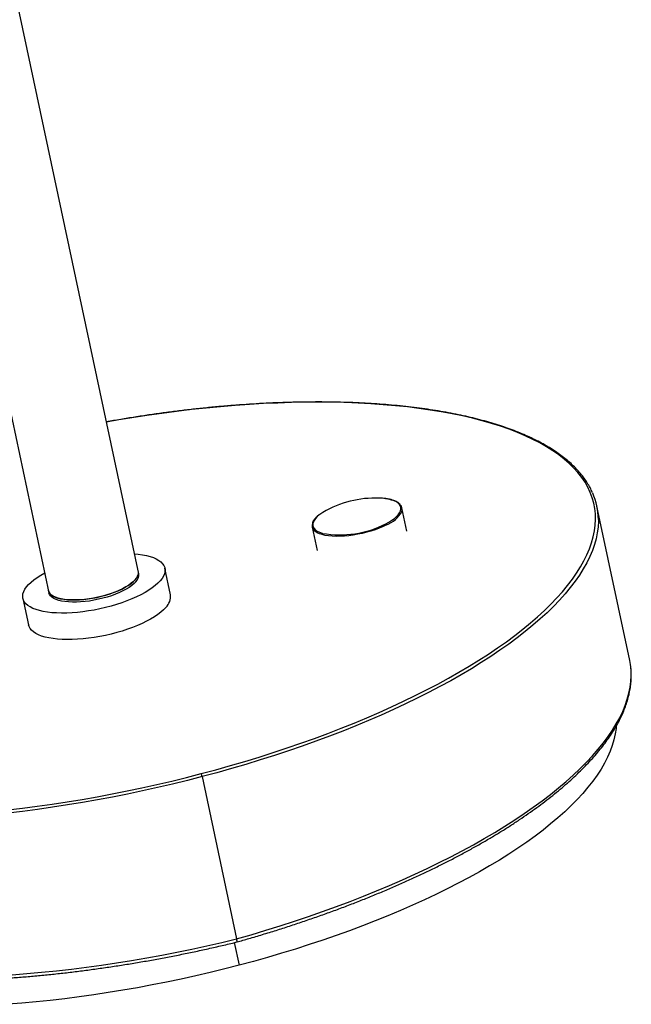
# Model space of a CAD drawing. Header units: millimetres. Extents: x -829 to 344, y -1416 to 271.
# Tile 4 of 5: x 218 to 344, y -1190 to -986. Entities that reach past the tile are written whole.
import ezdxf

# ---------------------------------------------------------------- set-up
doc = ezdxf.new("R2010")
doc.units = ezdxf.units.MM

msp = doc.modelspace()

# ---------------------------------------------------------------- linework, layer by layer
at = {"color": 7, "linetype": 'Continuous', "lineweight": 25}
for p, q in [((242.28, -1100.91), (-49.18, 269.21)), ((41.51, -248.4), (223.69, -1104.86)), ((297.69, -1092.14), (296.66, -1087.3)), ((343.73, -1118.83), (336.95, -1086.96)), ((278.08, -1091.26), (279.11, -1096.09)), ((248.82, -1105.23), (247.66, -1099.76)), ((218.31, -1106), (219.48, -1111.48)), ((255.36, -1142.82), (262.49, -1176.33))]:
    msp.add_line(p, q, dxfattribs=at)
at = {"color": 8, "linetype": 'Continuous', "lineweight": 25}
msp.add_line((262, -1177.11), (262.99, -1181.78), dxfattribs=at)
at = {"color": 8, "linetype": 'Continuous', "lineweight": 25, "flags": 128}
for points in [[(255.17, -1142.2), (258.19, -1141.39), (261.19, -1140.55), (264.16, -1139.68), (267.11, -1138.78), (270.02, -1137.85), (272.91, -1136.9), (275.76, -1135.92), (278.57, -1134.91), (281.34, -1133.89), (284.06, -1132.83), (286.75, -1131.76), (289.38, -1130.66), (291.96, -1129.55), (294.49, -1128.41), (296.97, -1127.26), (299.39, -1126.08), (301.75, -1124.9), (304.04, -1123.69), (306.28, -1122.48), (308.44, -1121.25), (310.54, -1120.01), (312.57, -1118.75), (314.53, -1117.49), (316.42, -1116.22), (318.23, -1114.95), (319.96, -1113.66), (321.61, -1112.37), (323.19, -1111.08), (324.68, -1109.79), (326.09, -1108.49), (327.42, -1107.2), (328.66, -1105.9), (329.82, -1104.61), (330.89, -1103.32), (331.87, -1102.04), (332.76, -1100.76), (333.56, -1099.49), (334.27, -1098.23), (334.89, -1096.97), (335.42, -1095.73), (335.85, -1094.5), (336.2, -1093.28), (336.44, -1092.07), (336.6, -1090.88), (336.66, -1089.7), (336.63, -1088.55), (336.51, -1087.41), (336.29, -1086.29), (335.98, -1085.19), (335.57, -1084.11), (335.07, -1083.05), (334.49, -1082.01), (333.81, -1081), (333.03, -1080.02), (332.17, -1079.06), (331.22, -1078.13), (330.18, -1077.22), (329.05, -1076.34), (327.84, -1075.5), (326.54, -1074.68), (325.16, -1073.89), (323.69, -1073.14), (322.14, -1072.41), (320.51, -1071.72), (318.8, -1071.07), (317.02, -1070.44), (315.16, -1069.85), (313.23, -1069.3), (311.22, -1068.78), (309.14, -1068.3), (307, -1067.86), (304.79, -1067.45), (302.51, -1067.08), (300.17, -1066.75), (297.77, -1066.45), (295.31, -1066.19), (292.8, -1065.98), (290.24, -1065.8), (287.62, -1065.65), (284.95, -1065.55), (282.24, -1065.49), (279.48, -1065.47), (276.69, -1065.48), (273.85, -1065.54), (270.98, -1065.63), (268.07, -1065.76), (265.13, -1065.93), (262.17, -1066.14), (259.18, -1066.39), (256.16, -1066.68), (253.13, -1067), (250.08, -1067.37), (247.01, -1067.77), (243.93, -1068.2), (240.85, -1068.68), (237.75, -1069.19), (235.61, -1069.56)], [(293.3, -1090.59), (293.97, -1090.23), (294.57, -1089.86), (295.09, -1089.47), (295.54, -1089.09), (295.9, -1088.7), (296.17, -1088.32), (296.35, -1087.94), (296.44, -1087.58), (296.44, -1087.24), (296.34, -1086.91), (296.15, -1086.6), (295.87, -1086.32), (295.5, -1086.07), (295.05, -1085.85), (294.52, -1085.67), (293.92, -1085.51), (293.24, -1085.4), (292.51, -1085.32), (291.73, -1085.29), (291.22, -1085.28)], [(337.25, -1089.67), (337.25, -1090.07), (337.19, -1091.25), (337.03, -1092.45), (336.78, -1093.66), (336.44, -1094.89), (336, -1096.12), (335.47, -1097.37), (334.85, -1098.63), (334.13, -1099.9), (333.33, -1101.18), (332.43, -1102.46), (331.45, -1103.76), (330.37, -1105.05), (329.21, -1106.35), (327.96, -1107.65), (326.63, -1108.95), (325.21, -1110.25), (323.71, -1111.55), (322.13, -1112.85), (320.47, -1114.14), (318.72, -1115.43), (316.91, -1116.72), (315.01, -1117.99), (313.04, -1119.26), (311.01, -1120.52), (308.9, -1121.76), (306.72, -1123), (304.47, -1124.22), (302.17, -1125.43), (299.8, -1126.62), (297.37, -1127.8), (294.88, -1128.96), (292.34, -1130.1), (289.74, -1131.22), (287.09, -1132.33), (284.4, -1133.41), (281.66, -1134.46), (278.88, -1135.5), (276.05, -1136.51), (273.19, -1137.49), (270.29, -1138.45), (267.36, -1139.38), (264.4, -1140.29), (261.41, -1141.16), (258.4, -1142.01), (255.36, -1142.82)], [(279.67, -1088.64), (279.57, -1088.72), (279.12, -1089.11), (278.76, -1089.5), (278.49, -1089.88), (278.31, -1090.25), (278.22, -1090.61), (278.22, -1090.96), (278.32, -1091.29), (278.51, -1091.59), (278.79, -1091.87), (279.16, -1092.12), (279.61, -1092.34), (280.14, -1092.53), (280.24, -1092.56)], [(293.47, -1090.81), (292.74, -1091.16), (291.95, -1091.49), (291.12, -1091.8), (290.25, -1092.08), (289.36, -1092.34), (288.44, -1092.56), (287.51, -1092.76), (286.58, -1092.91), (285.66, -1093.04), (284.76, -1093.12), (283.88, -1093.17), (283.04, -1093.18), (282.24, -1093.15), (281.49, -1093.08), (280.8, -1092.97), (280.17, -1092.83), (279.62, -1092.65), (279.14, -1092.44), (278.75, -1092.19), (278.44, -1091.92), (278.41, -1091.9)], [(262.49, -1176.33), (265.52, -1175.47), (268.52, -1174.57), (271.5, -1173.65), (274.45, -1172.69), (277.37, -1171.71), (280.26, -1170.71), (283.11, -1169.67), (285.92, -1168.61), (288.69, -1167.53), (291.42, -1166.43), (294.11, -1165.3), (296.74, -1164.15), (299.33, -1162.98), (301.86, -1161.79), (304.34, -1160.59), (306.76, -1159.37), (309.12, -1158.13), (311.42, -1156.88), (313.66, -1155.61), (315.82, -1154.34), (317.93, -1153.05), (319.96, -1151.75), (321.92, -1150.44), (323.8, -1149.13), (325.61, -1147.81), (327.35, -1146.49), (329, -1145.16), (330.58, -1143.83), (332.07, -1142.49), (333.48, -1141.16), (334.81, -1139.83), (336.05, -1138.5), (337.21, -1137.17), (338.28, -1135.85), (339.26, -1134.53), (340.15, -1133.23), (340.95, -1131.93), (341.66, -1130.64), (342.27, -1129.36), (342.8, -1128.09), (343.23, -1126.83), (343.57, -1125.59), (343.82, -1124.37), (343.97, -1123.16), (344.03, -1121.96), (344, -1120.79), (343.94, -1120.16)], [(255.36, -1142.82), (252.31, -1143.6), (249.24, -1144.36), (246.15, -1145.08), (243.06, -1145.76), (239.95, -1146.42), (236.84, -1147.03), (233.73, -1147.62), (230.62, -1148.17), (227.51, -1148.68), (224.41, -1149.15), (221.32, -1149.59), (218.24, -1150), (215.17, -1150.36)], [(216.07, -1183.76), (219.11, -1183.52), (222.17, -1183.24), (225.24, -1182.92), (228.33, -1182.57), (231.44, -1182.17), (234.55, -1181.75), (237.67, -1181.28), (240.79, -1180.78), (243.91, -1180.25), (247.03, -1179.68), (250.14, -1179.08), (253.25, -1178.44), (256.34, -1177.77), (259.43, -1177.07), (262.49, -1176.33)]]:
    msp.add_lwpolyline(points, dxfattribs=at)
at = {"color": 7, "linetype": 'Continuous', "lineweight": 25, "flags": 128}
for points in [[(241.4, -1096.8), (242.13, -1096.87), (243.01, -1096.99), (243.84, -1097.15), (244.59, -1097.35), (245.28, -1097.58), (245.88, -1097.85), (246.4, -1098.15), (246.84, -1098.47), (247.19, -1098.83), (247.45, -1099.21), (247.62, -1099.61), (247.69, -1100.04), (247.68, -1100.48), (247.57, -1100.94), (247.37, -1101.41), (247.07, -1101.89), (246.69, -1102.38)], [(223.6, -1104.4), (223.68, -1104.67), (223.87, -1104.97), (224.15, -1105.25), (224.52, -1105.51), (224.97, -1105.73), (225.5, -1105.92), (226.1, -1106.08), (226.77, -1106.19), (227.5, -1106.28), (228.28, -1106.32), (229.11, -1106.32), (229.98, -1106.29), (230.88, -1106.22), (231.79, -1106.11), (232.72, -1105.96), (233.65, -1105.78), (234.57, -1105.56), (235.47, -1105.32), (236.35, -1105.04), (237.2, -1104.74), (238, -1104.42), (238.75, -1104.07), (239.44, -1103.71), (240.07, -1103.34), (240.62, -1102.96), (241.1, -1102.57), (241.5, -1102.18), (241.81, -1101.8), (242.03, -1101.42), (242.17, -1101.05), (242.21, -1100.69), (242.18, -1100.45)], [(246.69, -1102.38), (246.22, -1102.86), (245.67, -1103.35), (245.04, -1103.84), (244.33, -1104.32), (243.55, -1104.79), (242.7, -1105.25), (241.79, -1105.69), (240.83, -1106.12), (239.82, -1106.53), (238.76, -1106.91), (237.66, -1107.27), (236.54, -1107.6), (235.4, -1107.9), (234.23, -1108.16), (233.07, -1108.4), (231.9, -1108.6), (230.73, -1108.76), (229.59, -1108.89), (228.46, -1108.98), (227.36, -1109.03), (226.3, -1109.04), (225.28, -1109.01), (224.31, -1108.95), (223.39, -1108.84), (222.53, -1108.7), (221.74, -1108.52), (221.02, -1108.3), (220.38, -1108.06), (219.82, -1107.77), (219.34, -1107.46), (218.94, -1107.12), (218.64, -1106.75), (218.42, -1106.36), (218.3, -1105.94), (218.27, -1105.51), (218.33, -1105.06), (218.49, -1104.59), (218.74, -1104.12), (219.07, -1103.64), (219.5, -1103.15), (220.01, -1102.66), (220.6, -1102.17), (221.28, -1101.69), (222.02, -1101.21), (222.82, -1100.75)], [(241.57, -1102.11), (241.19, -1102.49), (240.72, -1102.88), (240.18, -1103.27), (239.57, -1103.64), (238.89, -1104), (238.15, -1104.35), (237.36, -1104.68), (236.52, -1104.99), (235.65, -1105.27), (234.75, -1105.52), (233.83, -1105.74), (232.9, -1105.93), (231.98, -1106.08), (231.06, -1106.2), (230.16, -1106.28), (229.28, -1106.32), (228.44, -1106.32), (227.65, -1106.29), (226.91, -1106.21), (226.23, -1106.1), (225.61, -1105.95), (225.07, -1105.77), (224.6, -1105.55), (224.22, -1105.31), (223.92, -1105.03), (223.71, -1104.73), (223.6, -1104.4)], [(241.67, -1102.56), (241.28, -1102.95), (240.82, -1103.34), (240.28, -1103.72), (239.67, -1104.1), (238.99, -1104.46), (238.25, -1104.81), (237.46, -1105.14), (236.62, -1105.44), (235.75, -1105.72), (234.85, -1105.97), (233.93, -1106.19), (233, -1106.38), (232.07, -1106.54), (231.15, -1106.65), (230.25, -1106.73), (229.38, -1106.78), (228.54, -1106.78), (227.75, -1106.74), (227.01, -1106.67), (226.32, -1106.56), (225.71, -1106.41), (225.16, -1106.23), (224.7, -1106.01), (224.31, -1105.76), (224.02, -1105.49), (223.81, -1105.18), (223.69, -1104.86)], [(247.86, -1107.85), (247.39, -1108.34), (246.83, -1108.83), (246.2, -1109.31), (245.49, -1109.79), (244.71, -1110.26), (243.87, -1110.72), (242.96, -1111.17), (241.99, -1111.59), (240.98, -1112), (239.92, -1112.38), (238.83, -1112.74), (237.71, -1113.07), (236.56, -1113.37), (235.4, -1113.64), (234.23, -1113.87), (233.06, -1114.07), (231.9, -1114.23), (230.75, -1114.36), (229.62, -1114.45), (228.52, -1114.5), (227.46, -1114.51), (226.44, -1114.48), (225.47, -1114.42), (224.55, -1114.31), (223.7, -1114.17), (222.91, -1113.99), (222.19, -1113.78), (221.55, -1113.53), (220.98, -1113.24), (220.5, -1112.93), (220.11, -1112.59), (219.8, -1112.22), (219.59, -1111.83), (219.48, -1111.48)], [(343.94, -1120.16), (343.87, -1119.64), (343.73, -1118.83)], [(340.94, -1132.44), (340.9, -1132.85), (340.73, -1134.01), (340.47, -1135.19), (340.12, -1136.39), (339.68, -1137.59), (339.14, -1138.81), (338.51, -1140.03), (337.79, -1141.27), (336.98, -1142.51), (336.09, -1143.76), (335.1, -1145.01), (334.03, -1146.27), (332.87, -1147.53), (331.62, -1148.8), (330.29, -1150.06), (328.88, -1151.33), (327.38, -1152.59), (325.81, -1153.85), (324.16, -1155.1), (322.43, -1156.35), (320.62, -1157.59), (318.74, -1158.83), (316.79, -1160.05), (314.77, -1161.27), (312.68, -1162.47), (310.52, -1163.66), (308.3, -1164.84), (306.02, -1166), (303.68, -1167.15), (301.28, -1168.28), (298.83, -1169.4), (296.32, -1170.49), (293.76, -1171.57), (291.15, -1172.62), (288.5, -1173.65), (285.8, -1174.66), (283.07, -1175.64), (280.29, -1176.6), (277.48, -1177.53), (274.64, -1178.44), (271.76, -1179.32), (268.86, -1180.17), (265.94, -1180.99), (262.99, -1181.78)], [(215.17, -1149.71), (218.22, -1149.34), (221.29, -1148.94), (224.36, -1148.51), (227.45, -1148.03), (230.54, -1147.52), (233.64, -1146.98), (236.73, -1146.4), (239.83, -1145.78), (242.92, -1145.13), (246, -1144.45), (249.07, -1143.73), (252.13, -1142.98), (255.17, -1142.2)], [(262.99, -1181.78), (260.02, -1182.55), (257.04, -1183.27), (254.05, -1183.97), (251.04, -1184.64), (248.02, -1185.27), (245, -1185.86), (241.98, -1186.43), (238.96, -1186.95), (235.95, -1187.45), (232.94, -1187.9), (229.94, -1188.32), (226.95, -1188.7), (223.97, -1189.05), (221.02, -1189.36), (218.08, -1189.62), (215.17, -1189.86)]]:
    msp.add_lwpolyline(points, dxfattribs=at)
at = {"color": 7, "linetype": 'Continuous', "lineweight": 25}
for centre, radius, start, end in [((291.09, -1106.34), 21.06, 89.6419, 122.826), ((323.34, -1089.86), 13.91, 0.7864, 23.7491), ((295.33, -1087.59), 1.36, 340.4599, 44.096), ((279.42, -1090.97), 1.36, 160.3918, 222.7119), ((283.82, -1071.95), 20.92, 260.1625, 296.9696), ((240.22, -1100.67), 1.97, 313.2039, 6.2804), ((240.31, -1101.12), 1.97, 313.2039, 6.2804), ((245.74, -1105.58), 3.1, 313.0861, 6.3982), ((252.81, -1143.29), 2.59, 10.5426, 24.9171)]:
    msp.add_arc(centre, radius, start, end, dxfattribs=at)
at = {"color": 8, "linetype": 'Continuous', "lineweight": 25}
msp.add_arc((291.41, -1085.31), 5.87, 290.5019, 332.2432, dxfattribs=at)
at = {"color": 7, "linetype": 'Continuous', "lineweight": 25}
for points, knots in [([(336.04, -1084.17), (335.99, -1084.07), (335.81, -1083.63), (335.4, -1082.86), (334.81, -1081.87), (334.13, -1080.91), (333.37, -1079.96), (332.53, -1079.05), (331.61, -1078.15), (330.61, -1077.28), (329.53, -1076.44), (328.37, -1075.63), (327.13, -1074.84), (325.82, -1074.08), (324.44, -1073.35), (322.98, -1072.65), (321.45, -1071.97), (319.85, -1071.33), (318.18, -1070.72), (316.44, -1070.15), (314.64, -1069.6), (312.77, -1069.08), (310.84, -1068.6), (308.84, -1068.15), (306.79, -1067.74), (304.68, -1067.36), (302.51, -1067.01), (300.29, -1066.69), (298.01, -1066.41), (295.68, -1066.17), (293.31, -1065.96), (290.88, -1065.78), (288.41, -1065.64), (285.89, -1065.53), (283.34, -1065.46), (280.74, -1065.42), (278.11, -1065.42), (275.44, -1065.45), (272.74, -1065.52), (270, -1065.62), (267.24, -1065.76), (264.45, -1065.93), (261.64, -1066.14), (258.8, -1066.38), (255.95, -1066.66), (253.08, -1066.97), (250.19, -1067.31), (247.29, -1067.69), (244.37, -1068.1), (241.45, -1068.54), (238.53, -1069.02), (236.58, -1069.36), (235.6, -1069.53)], [0, 0, 0, 0, 0.005984, 0.026006, 0.046063, 0.06616, 0.0863, 0.106483, 0.126706, 0.146962, 0.167247, 0.187554, 0.207879, 0.228214, 0.248558, 0.268906, 0.289256, 0.309606, 0.329954, 0.350299, 0.370642, 0.39098, 0.411315, 0.431647, 0.451975, 0.472299, 0.49262, 0.512938, 0.533253, 0.553564, 0.573874, 0.594181, 0.614485, 0.634787, 0.655088, 0.675386, 0.695683, 0.715979, 0.736273, 0.756565, 0.776857, 0.797147, 0.817437, 0.837725, 0.858013, 0.8783, 0.898587, 0.918873, 0.939158, 0.959443, 0.979728, 1, 1, 1, 1]), ([(292.65, -1085.32), (292.57, -1085.31), (292.25, -1085.28), (291.79, -1085.26), (291.39, -1085.27), (291.26, -1085.27)], [0, 0, 0, 0, 0.1861278, 0.7329324, 1, 1, 1, 1]), ([(296.25, -1086.56), (296.23, -1086.53), (296.12, -1086.4), (295.85, -1086.2), (295.45, -1085.96), (294.97, -1085.76), (294.42, -1085.59), (293.8, -1085.46), (293.22, -1085.36), (292.81, -1085.33), (292.65, -1085.32)], [0, 0, 0, 0, 0.045967, 0.185394, 0.327955, 0.472169, 0.616776, 0.761129, 0.905135, 1, 1, 1, 1]), ([(279.63, -1088.64), (279.54, -1088.71), (279.28, -1088.91), (278.93, -1089.23), (278.58, -1089.62), (278.32, -1090), (278.18, -1090.27), (278.14, -1090.41), (278.14, -1090.43)], [0, 0, 0, 0, 0.122682, 0.336529, 0.551, 0.765909, 0.980007, 1, 1, 1, 1]), ([(262.54, -1176.97), (263.37, -1176.74), (265.14, -1176.24), (267.85, -1175.44), (270.66, -1174.58), (273.44, -1173.69), (276.2, -1172.77), (278.93, -1171.83), (281.64, -1170.87), (284.3, -1169.89), (286.94, -1168.88), (289.54, -1167.85), (292.1, -1166.8), (294.62, -1165.73), (297.09, -1164.65), (299.52, -1163.54), (301.9, -1162.42), (304.24, -1161.28), (306.52, -1160.13), (308.76, -1158.96), (310.93, -1157.78), (313.06, -1156.59), (315.12, -1155.38), (317.13, -1154.17), (319.07, -1152.94), (320.95, -1151.7), (322.77, -1150.46), (324.52, -1149.21), (326.21, -1147.96), (327.82, -1146.69), (329.37, -1145.43), (330.85, -1144.16), (332.25, -1142.89), (333.58, -1141.61), (334.84, -1140.34), (336.02, -1139.06), (337.12, -1137.79), (338.15, -1136.52), (339.1, -1135.25), (339.96, -1133.98), (340.75, -1132.72), (341.46, -1131.47), (342.08, -1130.22), (342.62, -1128.98), (343.07, -1127.75), (343.44, -1126.53), (343.72, -1125.33), (343.92, -1124.13), (344.04, -1122.96), (344.06, -1121.8), (344.03, -1120.9), (343.96, -1120.38), (343.95, -1120.24)], [0, 0, 0, 0, 0.01759, 0.037886, 0.058183, 0.078481, 0.09878, 0.11908, 0.139381, 0.159684, 0.179988, 0.200293, 0.220601, 0.24091, 0.261222, 0.281536, 0.301853, 0.322172, 0.342495, 0.362821, 0.383151, 0.403485, 0.423824, 0.444167, 0.464515, 0.484869, 0.505228, 0.525594, 0.545966, 0.566345, 0.586732, 0.607125, 0.627527, 0.647935, 0.668351, 0.688772, 0.709199, 0.729629, 0.750059, 0.770484, 0.790899, 0.811296, 0.831669, 0.852005, 0.872295, 0.892527, 0.91269, 0.932775, 0.952777, 0.972698, 0.992543, 1, 1, 1, 1]), ([(138.67, -1163.85), (138.69, -1163.89), (138.8, -1164.29), (139.08, -1165.02), (139.54, -1166.06), (140.09, -1167.07), (140.73, -1168.06), (141.44, -1169.04), (142.24, -1169.99), (143.11, -1170.92), (144.07, -1171.82), (145.11, -1172.7), (146.23, -1173.56), (147.43, -1174.38), (148.71, -1175.18), (150.06, -1175.96), (151.48, -1176.7), (152.98, -1177.41), (154.55, -1178.1), (156.19, -1178.75), (157.89, -1179.37), (159.67, -1179.97), (161.51, -1180.53), (163.41, -1181.06), (165.38, -1181.55), (167.4, -1182.02), (169.49, -1182.45), (171.63, -1182.85), (173.83, -1183.21), (176.09, -1183.55), (178.39, -1183.85), (180.75, -1184.11), (183.16, -1184.34), (185.61, -1184.54), (188.1, -1184.7), (190.64, -1184.83), (193.23, -1184.93), (195.84, -1184.99), (198.5, -1185.02), (201.19, -1185.01), (203.91, -1184.97), (206.67, -1184.89), (209.45, -1184.78), (212.25, -1184.63), (215.08, -1184.46), (217.94, -1184.24), (220.81, -1184), (223.69, -1183.72), (226.59, -1183.41), (229.51, -1183.06), (232.43, -1182.68), (235.36, -1182.27), (238.3, -1181.83), (241.23, -1181.36), (244.17, -1180.85), (247.11, -1180.32), (250.04, -1179.75), (252.96, -1179.16), (255.88, -1178.53), (258.78, -1177.88), (261, -1177.36), (262.25, -1177.05), (262.54, -1176.97)], [0, 0, 0, 0, 0.00185, 0.018491, 0.035163, 0.051882, 0.068662, 0.085511, 0.102431, 0.11942, 0.136471, 0.153574, 0.170721, 0.187902, 0.205107, 0.222329, 0.239562, 0.256799, 0.274039, 0.291276, 0.30851, 0.325739, 0.342962, 0.360179, 0.37739, 0.394594, 0.411793, 0.428986, 0.446173, 0.463355, 0.480533, 0.497705, 0.514874, 0.532038, 0.549199, 0.566357, 0.583511, 0.600663, 0.617812, 0.634959, 0.652103, 0.669246, 0.686387, 0.703526, 0.720664, 0.7378, 0.754935, 0.77207, 0.789203, 0.806335, 0.823467, 0.840599, 0.857729, 0.87486, 0.89199, 0.90912, 0.92625, 0.94338, 0.96051, 0.97764, 0.994771, 1, 1, 1, 1]), ([(262.54, -1176.97), (262.55, -1176.96), (262.57, -1176.94), (262.57, -1176.78), (262.54, -1176.57), (262.51, -1176.41), (262.49, -1176.34), (262.49, -1176.33)], [0, 0, 0, 0, 0.2577494, 0.5368935, 0.8160776, 0.9717145, 1, 1, 1, 1])]:
    msp.add_open_spline(points, degree=3, knots=knots, dxfattribs=at)

doc.saveas('drawing.dxf')
